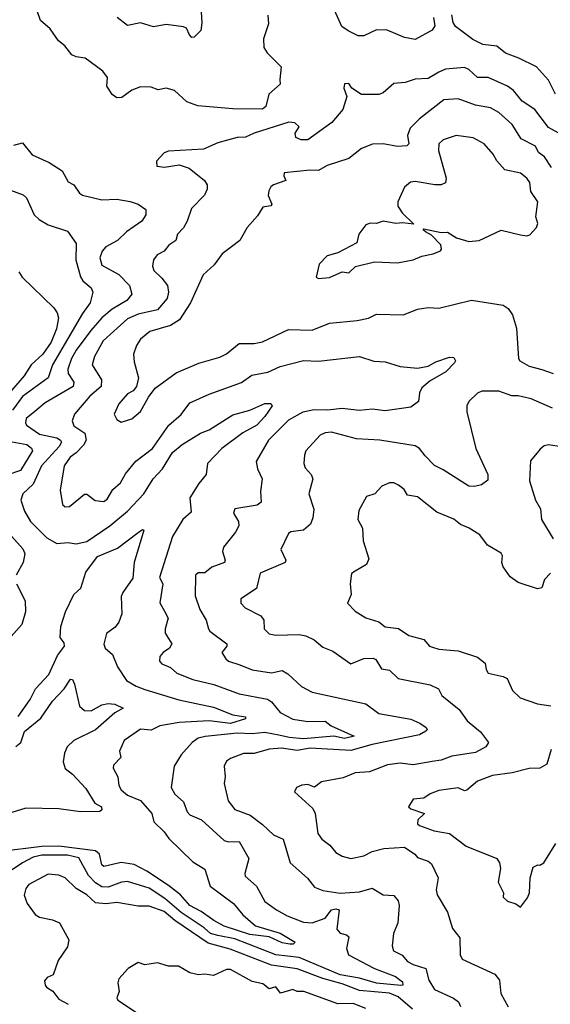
# Model space of a CAD drawing. Extents: x 1552033 to 1694788, y 811965 to 917215.
# Tile 124 of 256: x 1597373 to 1599844, y 849655 to 854244. Entities that reach past the tile are written whole.
import ezdxf

# ---------------------------------------------------------------- set-up
doc = ezdxf.new("R2010")
doc.units = 0

msp = doc.modelspace()

# ---------------------------------------------------------------- linework, layer by layer
at = {"layer": '0CON20XD'}
for points in [[(1598528.4, 854265), (1598532, 854225), (1598508, 854155), (1598509.4, 854115), (1598525, 854089.2), (1598590, 854025), (1598584.4, 853965.6), (1598585.5, 853944.5), (1598533.6, 853896.4), (1598519.6, 853840.4), (1598502.8, 853827.2), (1598365, 853829), (1598202.8, 853842.8), (1598151.2, 853861.2), (1598093.8, 853915), (1598055, 853925.6), (1598017.3, 853917.3), (1597985, 853930), (1597935, 853931.4), (1597895, 853915.6), (1597848.6, 853881.4), (1597825, 853880.4), (1597803.1, 853895), (1597783.8, 853925), (1597778.8, 853935), (1597780.9, 853975), (1597760, 854005), (1597677.5, 854065), (1597635, 854070.4), (1597615, 854081.1), (1597582.1, 854122.1), (1597552.5, 854145), (1597515, 854202), (1597470.1, 854240.1), (1597453.9, 854285)], [(1598216, 854305), (1598220.7, 854229.3), (1598215.6, 854194.4), (1598185, 854163.1), (1598175, 854160.8), (1598163, 854173), (1598150, 854205), (1598135, 854210.6), (1598055, 854221.2), (1597995, 854211.4), (1597935, 854228.9), (1597875, 854216.9), (1597826.5, 854255)], [(1599299.2, 854255), (1599306, 854215), (1599294.2, 854195), (1599215, 854152.2), (1599165, 854161.2), (1599083.9, 854196.1), (1599035, 854197.5), (1598975, 854168.8), (1598949.5, 854169.5), (1598901.7, 854191.7), (1598872.9, 854212.9), (1598838.8, 854288.8)], [(1599867.7, 853897.7), (1599835, 853962.5), (1599780.3, 854025), (1599697.5, 854065), (1599635, 854087.5), (1599595, 854121.4), (1599529.1, 854129.1), (1599482.4, 854152.4), (1599402.3, 854212.3), (1599391.1, 854231.1), (1599385, 854266.2)], [(1599895, 853708.6), (1599835, 853742.5), (1599771.4, 853825), (1599713.4, 853865), (1599673.3, 853915), (1599645, 853933.9), (1599555, 853974.7), (1599505, 853974.6), (1599465, 854012), (1599445, 854020.9), (1599356.5, 854013.5), (1599325, 853999.6), (1599275, 853970), (1599215, 853967.7), (1599167.7, 853952.3), (1599115, 853946.4), (1599065, 853904), (1599045, 853895.8), (1598965, 853895.4), (1598920, 853925), (1598905, 853946.7), (1598885, 853946), (1598882.9, 853925), (1598896.1, 853886.1), (1598878, 853825), (1598826, 853765), (1598715.2, 853684.8), (1598683.9, 853683.9), (1598658.4, 853695), (1598655.9, 853715), (1598674, 853745), (1598654.3, 853764.3), (1598626.2, 853766.2), (1598464.7, 853715.3), (1598425, 853697.1), (1598385, 853695.5), (1598295, 853670), (1598228.8, 853641.2), (1598065, 853632), (1598046.1, 853623.9), (1598010, 853585), (1598011.7, 853561.7), (1598047, 853557), (1598115, 853568.2), (1598161.8, 853551.8), (1598234, 853495), (1598246.2, 853475), (1598246.2, 853455), (1598233, 853427), (1598172.2, 853365), (1598153.1, 853305), (1598135.9, 853274.1), (1598107.5, 853245), (1598099.4, 853215), (1598067.1, 853192.9), (1598045, 853165.7), (1598012.1, 853147.9), (1597995.6, 853124.4), (1597991.5, 853095), (1597996.9, 853075), (1598035, 853039.5), (1598060.8, 853005), (1598065.3, 852975), (1598058.9, 852945), (1598015, 852891.4), (1597925, 852871.9), (1597875, 852849.8), (1597761.9, 852748.1), (1597720.6, 852675), (1597710.4, 852635), (1597753.2, 852565), (1597751.8, 852535), (1597699.9, 852490.1), (1597627.5, 852405), (1597616.5, 852375), (1597625, 852351.1)], [(1599849.1, 853555), (1599817.1, 853605), (1599789.6, 853625), (1599774.5, 853655), (1599708.3, 853688.3), (1599666.2, 853756.2), (1599605, 853812.2), (1599565, 853834.1), (1599496.2, 853846.2), (1599415, 853874.7), (1599348.6, 853871.4), (1599235, 853782.1), (1599191.8, 853738.2), (1599179.1, 853705), (1599185.5, 853665), (1599175, 853656.5), (1599133, 853653), (1599065, 853666.2), (1599016.5, 853663.5), (1598965, 853644.3), (1598905, 853597.1), (1598804.6, 853565.4), (1598765, 853541.1), (1598725, 853542.5), (1598605, 853530), (1598603.3, 853516.7), (1598612.5, 853495), (1598555, 853474.5), (1598542.2, 853465), (1598533, 853447), (1598529.4, 853425), (1598546.7, 853385), (1598543, 853377), (1598505, 853370), (1598480.6, 853329.4), (1598432, 853275), (1598397.5, 853215), (1598358.6, 853185), (1598315, 853152.5), (1598278.1, 853101.9), (1598227.8, 853055), (1598168.4, 852925), (1598116.7, 852845), (1598075, 852819), (1597979.4, 852790.6), (1597935, 852755.7), (1597915.8, 852725), (1597902.9, 852685), (1597905, 852650), (1597926.2, 852575), (1597916, 852535), (1597901.2, 852515), (1597875, 852500.8), (1597835, 852454.2), (1597813.1, 852405), (1597825, 852381.2), (1597845, 852368), (1597895, 852384.2), (1597935, 852418), (1597972.9, 852485), (1598003.8, 852526.2), (1598102, 852598), (1598206.2, 852643.8), (1598305, 852671.8), (1598335, 852686.7), (1598395, 852734.3), (1598465, 852735.5), (1598503.2, 852743.2), (1598625, 852800.5), (1598735, 852797.9), (1598815, 852829.1), (1598945, 852841.5), (1598996.6, 852853.4), (1599035, 852872.5), (1599160.7, 852869.3), (1599225, 852894.4), (1599275, 852902.5), (1599325, 852900), (1599477.4, 852937.4), (1599625, 852913.8), (1599648.3, 852898.3), (1599667.9, 852867.9), (1599686.7, 852806.7), (1599696.2, 852665), (1599702.5, 852655), (1599745, 852629.2), (1599804.3, 852614.3), (1599858, 852595)], [(1598765, 853037.5), (1598815, 853043.3), (1598875, 853068.8), (1598905, 853063.8), (1598936.1, 853093.9), (1599025, 853116), (1599131.7, 853111.7), (1599205, 853124.5), (1599245, 853142.1), (1599297.8, 853152.2), (1599333.3, 853166.7), (1599337.5, 853175), (1599333.8, 853195), (1599290.5, 853240.5), (1599262.5, 853255), (1599252.5, 853265), (1599255, 853270), (1599335, 853252), (1599365, 853254), (1599406.8, 853226.8), (1599465, 853210.5), (1599512.5, 853215), (1599615, 853263.8), (1599705, 853241.2), (1599735, 853236.7), (1599748.8, 853241.2), (1599780, 853275), (1599786.5, 853295), (1599776.4, 853325), (1599785.3, 853395), (1599752.9, 853442.9), (1599748.6, 853485), (1599735.3, 853505), (1599705, 853529.4), (1599632.9, 853545), (1599595.7, 853585.7), (1599578.1, 853618.1), (1599535.3, 853665.3), (1599485, 853693.1), (1599405, 853704.7), (1599344.5, 853685), (1599325.5, 853665), (1599322.9, 853635), (1599358.9, 853505), (1599355.6, 853484.4), (1599335, 853473.8), (1599306.1, 853473.9), (1599215, 853489.5), (1599193, 853487), (1599165.6, 853464.4), (1599133.8, 853395), (1599133.8, 853375), (1599154.2, 853344.2), (1599208.3, 853291.7), (1599155, 853297.5), (1599124.3, 853294.3), (1599065, 853305.8), (1599035, 853293.8), (1599005, 853296.2), (1598985, 853288), (1598952, 853245), (1598942.5, 853205), (1598855, 853158), (1598805, 853143.8), (1598767.5, 853105), (1598753.6, 853043.6), (1598765, 853037.5)], [(1597345, 853660), (1597385, 853670), (1597431.2, 853615), (1597509.1, 853579.1), (1597570, 853540), (1597598.5, 853488.5), (1597625, 853474.4), (1597651.2, 853435), (1597665, 853426.2), (1597755, 853404.6), (1597825, 853407.5), (1597886.8, 853396.8), (1597925, 853384.5), (1597959.3, 853359.3), (1597960, 853335), (1597940.9, 853305), (1597869.5, 853255), (1597828.6, 853215), (1597773.7, 853186.3), (1597757.1, 853165), (1597745.4, 853135), (1597755, 853099.5), (1597833.8, 853056.2), (1597883.8, 853005), (1597894.6, 852965), (1597871.5, 852935), (1597803.9, 852895), (1597755.7, 852854.3), (1597703.8, 852796.2), (1597635, 852703.4), (1597613.4, 852665), (1597596.2, 852615), (1597598.4, 852595), (1597625.3, 852555), (1597621.3, 852535), (1597491, 852459), (1597442.6, 852417.4), (1597403.3, 852385), (1597398.9, 852365), (1597403.8, 852355), (1597465, 852312.3), (1597545, 852294.8), (1597562.9, 852285), (1597567.2, 852275), (1597555.8, 852255), (1597474.7, 852165), (1597435, 852080), (1597386.7, 852035), (1597377.9, 852005), (1597395, 851954.2), (1597422.7, 851905), (1597498.5, 851828.5), (1597545, 851802.1), (1597597.5, 851807.5), (1597635, 851801.1), (1597685, 851812.7), (1597792.1, 851885), (1597875, 851953.9), (1597951.2, 852035), (1597994.5, 852105), (1598038.4, 852151.6), (1598085, 852227.7), (1598130, 852265), (1598215, 852317.2), (1598255, 852332.3), (1598365, 852403.2), (1598445, 852424.4), (1598515, 852454.7), (1598542.5, 852455), (1598547.8, 852445), (1598515, 852395.5), (1598477.5, 852355), (1598412.1, 852317.9), (1598313.8, 852245), (1598246.7, 852175), (1598240.6, 852125), (1598206.9, 852083.1), (1598165.4, 852015), (1598171.7, 851948.3), (1598132.5, 851915), (1598085, 851836.2), (1598024.2, 851645), (1598038.9, 851615), (1598025.8, 851525.8), (1598047, 851487), (1598064.5, 851455), (1598050, 851405), (1598050.5, 851385), (1598080.6, 851335), (1598070.8, 851315), (1598040.8, 851295), (1598025, 851276.2), (1598023.8, 851255), (1598035, 851242.1), (1598075.3, 851225.3), (1598105, 851199.1), (1598178.3, 851168.3), (1598276.2, 851146.2), (1598395, 851102.7), (1598527.4, 851077.4), (1598545.6, 851065.6), (1598585, 851014.7), (1598645, 850984.2), (1598715, 850972.6), (1598795, 850975.3), (1598823.2, 850953.2), (1598930, 850905), (1598886, 850894), (1598835, 850904.1), (1598695, 850893.1), (1598628.4, 850898.4), (1598579.6, 850909.6), (1598515, 850922.1), (1598455, 850916.3), (1598385, 850919.6), (1598236.3, 850903.7), (1598204.4, 850895), (1598176.5, 850875), (1598125, 850817.1), (1598091.5, 850765), (1598078.7, 850665), (1598095, 850634.4), (1598135, 850599.2), (1598152.9, 850552.9), (1598165, 850537.5), (1598220, 850515), (1598325, 850418.9), (1598345, 850411.9), (1598395, 850413.3), (1598440, 850335), (1598421.1, 850265), (1598423, 850253), (1598475.4, 850205.4), (1598515, 850134.4), (1598568, 850095), (1598618.1, 850068.1), (1598695, 850038.2), (1598734.6, 850034.6), (1598795, 850056.4), (1598825, 850095.9), (1598845, 850100.3), (1598860.4, 850095), (1598850.4, 850005), (1598865, 849987.1), (1598895, 849978.5), (1598905, 849968.8), (1598894, 849915), (1598904.7, 849885), (1599025, 849821.2), (1599122.3, 849785), (1599155, 849759.1), (1599156.5, 849745), (1599147.1, 849742.9), (1599035, 849752.9), (1598955, 849777.1), (1598865, 849793.1), (1598675, 849872.6), (1598565, 849886.2), (1598375, 849960), (1598295, 849975.4), (1598261.1, 849985), (1598231.5, 850011.5), (1598125, 850083.3), (1598047.8, 850147.8), (1597975, 850195.8), (1597875, 850227.5), (1597846.1, 850223.9), (1597785, 850200.5), (1597755, 850202.1), (1597725, 850222), (1597692.8, 850255), (1597648.4, 850338.4), (1597595, 850350), (1597475, 850350), (1597435, 850341.6), (1597385, 850314.1), (1597338, 850282)], [(1597316.7, 853455), (1597388.7, 853428.7), (1597404.4, 853414.4), (1597440.6, 853335), (1597462.4, 853312.4), (1597505, 853288.5), (1597595, 853259.2), (1597635, 853201.2), (1597633.6, 853125), (1597655.7, 853045.7), (1597667, 853027), (1597705.5, 852995), (1597713.3, 852975), (1597701.5, 852925), (1597664.5, 852875.5), (1597525.9, 852635), (1597504.6, 852575), (1597385, 852488.3), (1597339.3, 852425)], [(1597368.3, 853068.3), (1597383.8, 853043.8), (1597531.7, 852901.7), (1597547.4, 852877.4), (1597552.9, 852855), (1597544.1, 852804.1), (1597518.5, 852741.5), (1597480, 852685), (1597425.3, 852635), (1597393.8, 852585), (1597334, 852516)], [(1597625, 852351.1), (1597676.4, 852316.4), (1597682.7, 852285), (1597669.3, 852260.7), (1597636.2, 852225), (1597607.4, 852205), (1597580.2, 852165), (1597561.6, 852051.6), (1597571.9, 851985), (1597585, 851974.4), (1597605, 851975.6), (1597675, 852033.1), (1597685, 852032.9), (1597723.5, 852003.5), (1597765, 851998.5), (1597780.2, 852009.8), (1597805.8, 852054.2), (1597842.3, 852085), (1597865, 852128.1), (1597913.8, 852186.2), (1597991.2, 852245), (1598066.7, 852355), (1598125.2, 852404.8), (1598165, 852458.2), (1598255, 852499.6), (1598405, 852552.9), (1598453.3, 852586.7), (1598527.9, 852602.1), (1598585, 852627.1), (1598694.7, 852655.3), (1598765, 852652.8), (1598955, 852674.5), (1599022.1, 852652.1), (1599075, 852648.9), (1599145, 852627.1), (1599225, 852620.8), (1599275, 852629.2), (1599310.2, 852649.8), (1599375, 852670.9), (1599395, 852669.5), (1599401.9, 852655), (1599397.1, 852645), (1599357.3, 852602.7), (1599285, 852561.2), (1599245, 852528.1), (1599234.4, 852505), (1599229.4, 852465), (1599195, 852438.7), (1599075, 852421.9), (1599015, 852429.1), (1598955, 852423.3), (1598875, 852431.9), (1598805.9, 852424.1), (1598744.5, 852425.5), (1598691.9, 852415), (1598625, 852377.6), (1598530.8, 852285), (1598474.5, 852185), (1598480.1, 852150.1), (1598502.2, 852105), (1598493.6, 852045), (1598496.7, 851995), (1598478.1, 851981.9), (1598375, 851964.2), (1598368.8, 851945), (1598391.6, 851905), (1598392.6, 851885), (1598377.8, 851855), (1598321.5, 851785), (1598317.9, 851765), (1598330, 851725), (1598325.8, 851715), (1598268.1, 851691.9), (1598235, 851666.9), (1598204.3, 851665.7), (1598191.2, 851655), (1598189.4, 851559.4), (1598212.3, 851495), (1598241.2, 851445), (1598252.5, 851405), (1598258, 851395), (1598337.1, 851335), (1598338, 851325), (1598314.6, 851295), (1598332.5, 851265), (1598345, 851254.6), (1598397.6, 851237.6), (1598455, 851214.4), (1598545, 851200.7), (1598595, 851210.9), (1598621.5, 851195), (1598685, 851137.1), (1598735, 851109.5), (1598985, 851056.2), (1599045, 851010), (1599193.7, 850983.7), (1599235.8, 850965.8), (1599265.6, 850945), (1599270, 850935), (1599265, 850928.6), (1599235, 850911.5), (1599015, 850866.3), (1598915, 850838.4), (1598725, 850848.4), (1598665, 850838.1), (1598591.3, 850848.7), (1598535, 850844), (1598465.3, 850824.7), (1598415, 850824.6), (1598355, 850801.5), (1598335, 850787.8), (1598325.4, 850765), (1598329.4, 850715), (1598324.4, 850685), (1598343.4, 850603.4), (1598375, 850562.5), (1598446.4, 850536.4), (1598503.8, 850493.8), (1598554.4, 850444.4), (1598599.2, 850425), (1598632.2, 850315), (1598713.1, 850243.1), (1598745, 850200.7), (1598785, 850185.9), (1598865, 850173.8), (1598955, 850179.2), (1599015, 850196.2), (1599065, 850165.6), (1599115, 850161.9), (1599135, 850138.1), (1599140.8, 850115), (1599134.5, 850035), (1599113.3, 849985), (1599107.5, 849927.5), (1599113.3, 849905), (1599154.1, 849884.1), (1599179.2, 849855), (1599205, 849840.5), (1599265, 849821.9), (1599277.7, 849767.7), (1599304.8, 849724.8), (1599393.8, 849683.8), (1599417, 849667), (1599425.4, 849645.4)], [(1599855, 852433.1), (1599755, 852476.7), (1599695, 852490.5), (1599665, 852490.5), (1599605, 852512.1), (1599525, 852513.1), (1599505, 852504.2), (1599464.2, 852465), (1599455.8, 852445), (1599455.8, 852415.8), (1599496.4, 852246.4), (1599552.7, 852125), (1599552.7, 852097.3), (1599524.2, 852075.8), (1599491.3, 852068.7), (1599465, 852070.4), (1599344.4, 852145.6), (1599305, 852166.6), (1599260.7, 852210.7), (1599235, 852246.2), (1599215, 852257.7), (1599050, 852285), (1598940.9, 852290.9), (1598825, 852321.3), (1598795, 852318.8), (1598771.9, 852308.1), (1598704.8, 852235.2), (1598698.4, 852215), (1598696.2, 852176.2), (1598701.5, 852155), (1598729.4, 852125), (1598738.1, 852105), (1598718.8, 852035), (1598742.5, 851962.5), (1598737.9, 851922.1), (1598727.3, 851892.7), (1598694.3, 851865.7), (1598635, 851857.1), (1598625, 851848.8), (1598588.1, 851775), (1598611.4, 851725), (1598608.6, 851715), (1598492, 851665), (1598475, 851593.1), (1598402.9, 851545), (1598402.9, 851525), (1598423.1, 851503.1), (1598496.4, 851465), (1598509.4, 851445), (1598510.6, 851405), (1598535, 851381.8), (1598565, 851375.6), (1598675, 851378.2), (1598705, 851371.8), (1598743.8, 851353.8), (1598785, 851320), (1598830.7, 851300.7), (1598915, 851242.3), (1598975, 851266.4), (1599018.7, 851268.7), (1599031.8, 851261.8), (1599058.3, 851218.3), (1599095, 851212.9), (1599135, 851174.1), (1599285, 851143.6), (1599323.8, 851125), (1599338, 851095), (1599419.3, 851029.3), (1599456.6, 850976.6), (1599518.5, 850925), (1599556.7, 850875), (1599544.4, 850855), (1599495, 850828.9), (1599385, 850812.2), (1599335, 850793.1), (1599293.1, 850786.9), (1599205, 850771.5), (1599145, 850778.9), (1599085, 850772), (1599001.5, 850738.5), (1598935, 850733.3), (1598879.3, 850710.7), (1598777.7, 850692.3), (1598745, 850666.7), (1598715, 850680), (1598687.1, 850677.1), (1598662.5, 850665), (1598651.9, 850645), (1598738.1, 850568.1), (1598748, 850545), (1598761.1, 850451.1), (1598779.4, 850425), (1598817.3, 850397.3), (1598845, 850362.5), (1598873.8, 850345), (1598915, 850334), (1598975, 850347.5), (1599015, 850367.2), (1599068.8, 850381.2), (1599165, 850387.5), (1599213.3, 850355), (1599225, 850340), (1599275, 850322.2), (1599290.4, 850310.4), (1599321.1, 850245), (1599311.7, 850188.3), (1599317.1, 850165), (1599365.5, 850085), (1599388.2, 850008.2), (1599422.9, 849965), (1599424.4, 849885.6), (1599433.1, 849865), (1599585, 849795.5), (1599607.6, 849767.6), (1599613.9, 849705), (1599647, 849643)], [(1597337.2, 852277.2), (1597405.5, 852265), (1597427.4, 852247.4), (1597432.2, 852235), (1597376.4, 852143.6), (1597317.3, 852122.7)], [(1599985, 852240), (1599835, 852262.9), (1599815, 852257.5), (1599796.8, 852243.2), (1599751.1, 852188.9), (1599747.5, 852095), (1599775.4, 852005.4), (1599798.9, 851965), (1599803.1, 851915), (1599857.8, 851825)], [(1599845.6, 851665), (1599817.1, 851635), (1599804.5, 851595.5), (1599785, 851592.1), (1599695, 851620.4), (1599657.5, 851647.5), (1599625, 851694.3), (1599618.5, 851715), (1599621.3, 851745), (1599615, 851757.9), (1599552, 851795), (1599515, 851843.1), (1599466.2, 851875), (1599425, 851890.8), (1599395, 851915.6), (1599315, 851949.5), (1599225, 852020.5), (1599178.1, 852028.1), (1599162.9, 852055), (1599137.5, 852075), (1599115, 852085.5), (1599094.4, 852085.6), (1599060, 852070), (1599026.7, 852035), (1598987.9, 852022.1), (1598952.9, 851957.1), (1598947.3, 851915), (1598968.6, 851875), (1598972.3, 851815), (1598998, 851732), (1598987.5, 851705), (1598935, 851673.8), (1598917.5, 851662.5), (1598912.5, 851615), (1598916.2, 851565), (1598900, 851525), (1598935, 851487.5), (1598985, 851457.1), (1599045, 851437.8), (1599074.7, 851414.7), (1599137.2, 851407.2), (1599185, 851374.4), (1599255, 851355.8), (1599282, 851325), (1599295, 851319.5), (1599325, 851310.6), (1599415, 851302.5), (1599505, 851273.5), (1599541.1, 851245), (1599545.5, 851215), (1599555, 851198.6), (1599625, 851183.3), (1599643, 851173), (1599668.3, 851118.3), (1599704.2, 851084.2), (1599785, 851055.7), (1599846.9, 851046.9)], [(1597365, 850996.7), (1597420.8, 851075), (1597446, 851125), (1597508.1, 851191.9), (1597549.2, 851280.8), (1597580.5, 851325), (1597579.5, 851339.5), (1597561.2, 851365), (1597564.7, 851415.3), (1597586.5, 851485), (1597625, 851564.4), (1597658, 851595), (1597680.6, 851669.4), (1597735, 851742.7), (1597828.6, 851781.4), (1597925, 851854.5), (1597945, 851868), (1597950, 851865), (1597905.8, 851715), (1597898.8, 851641.2), (1597852.9, 851575), (1597845.7, 851555.7), (1597848.6, 851475), (1597834.4, 851435.6), (1597816.4, 851413.6), (1597776.4, 851383.6), (1597763.9, 851333.9), (1597770, 851315), (1597805, 851286), (1597827.3, 851227.3), (1597870, 851165), (1597915, 851137.7), (1597955, 851121.9), (1598114.1, 851074.1), (1598275, 851040.2), (1598365, 851003.8), (1598423.8, 850995), (1598423.6, 850986.4), (1598355, 850964.6), (1598255.6, 850975.6), (1598115, 850968.4), (1598025, 850953.5), (1597985, 850932.7), (1597935, 850937.3), (1597859.2, 850885), (1597837.5, 850835), (1597844, 850805), (1597810, 850770), (1597807.9, 850755), (1597829.2, 850715), (1597834.1, 850675), (1597844.7, 850655), (1597875, 850630), (1597935.2, 850605.2), (1597987.8, 850545), (1597997.5, 850505), (1598045, 850459.5), (1598067.4, 850427.4), (1598178.7, 850318.7), (1598235.3, 850285.3), (1598260, 850205), (1598367.9, 850125), (1598412.4, 850072.4), (1598471.4, 850021.4), (1598586.5, 849986.5), (1598655.6, 849945), (1598646.7, 849935), (1598630, 849935), (1598595, 849942.2), (1598535, 849970), (1598445, 849979.7), (1598325, 850018.6), (1598276, 850046), (1598218.2, 850088.2), (1598165, 850116), (1598122.2, 850165), (1598065, 850209.5), (1597965, 850275.4), (1597905, 850306.8), (1597845, 850316.7), (1597765, 850296.9), (1597755.7, 850305), (1597744.2, 850355), (1597725, 850370.2), (1597555, 850391.5), (1597475, 850390.1), (1597273.7, 850366.3)], [(1597335.5, 851835.5), (1597387.8, 851777.8), (1597396.6, 851756.6), (1597388.8, 851715), (1597356.2, 851655)], [(1597357.1, 851615), (1597398.2, 851535), (1597399.5, 851485), (1597383.2, 851425), (1597320.9, 851355)], [(1597355, 850856.1), (1597377.2, 850875), (1597395, 850926.2), (1597471.1, 850988.9), (1597525, 851068.5), (1597579.6, 851125), (1597609.8, 851170.2), (1597618.8, 851168.8), (1597627.8, 851147.8), (1597651.1, 851045), (1597674.2, 851025), (1597705, 851023.1), (1597755, 851051.5), (1597785, 851056.4), (1597815, 851054.4), (1597854.2, 851035), (1597815, 851013.1), (1597726.2, 850935), (1597624.6, 850885), (1597593.3, 850855), (1597581.1, 850825), (1597575.5, 850785), (1597584.7, 850754.7), (1597618.5, 850728.5), (1597680.2, 850660.2), (1597722.1, 850592.1), (1597752.9, 850575), (1597755, 850561.1), (1597745, 850553.5), (1597655, 850551.5), (1597555, 850565.9), (1597400.8, 850569.2), (1597315, 850542.6)], [(1599847.6, 850842.4), (1599828.6, 850775), (1599794.7, 850755.3), (1599745, 850754.7), (1599666.1, 850733.9), (1599575, 850721.7), (1599504.3, 850695.7), (1599455, 850652.9), (1599445, 850650.8), (1599415, 850663.3), (1599325, 850651.8), (1599285, 850636.7), (1599255, 850616), (1599205, 850611.1), (1599184.2, 850575), (1599195, 850566), (1599257.5, 850545), (1599226.2, 850515), (1599225.9, 850495.9), (1599235, 850489.2), (1599303.6, 850463.6), (1599375, 850451.8), (1599451.6, 850391.6), (1599595, 850334), (1599607.1, 850315), (1599612.3, 850287.7), (1599601.9, 850225), (1599625.8, 850175), (1599623.8, 850155), (1599645, 850136), (1599682.7, 850122.7), (1599705, 850107.5), (1599738.3, 850151.7), (1599747.5, 850175), (1599750, 850245), (1599764, 850295), (1599785.7, 850305.7), (1599795.8, 850304.2), (1599814, 850315), (1599870, 850405)], [(1599202.3, 849632.3), (1599135, 849689.3), (1599095, 849707.5), (1598955, 849720.2), (1598875, 849751), (1598784.7, 849774.7), (1598665, 849820.7), (1598545, 849837.9), (1598352.5, 849912.5), (1598250.7, 849940.7), (1598095.7, 850045.7), (1598045, 850087), (1597975, 850113.1), (1597925, 850112.1), (1597825, 850130), (1597773.2, 850123.2), (1597725, 850128.1), (1597685, 850165.5), (1597635, 850195.4), (1597585, 850243.8), (1597555, 850257.2), (1597505, 850262.1), (1597415, 850213.8), (1597401.4, 850195), (1597393.9, 850163.9), (1597406.7, 850125), (1597444.3, 850074.3), (1597465, 850060.8), (1597525, 850049.2), (1597558.1, 850035), (1597601.5, 849955), (1597595, 849923.3), (1597551.3, 849858.7), (1597528.3, 849791.7), (1597500, 849780), (1597488.1, 849765), (1597490.5, 849745), (1597498.1, 849735), (1597526.6, 849716.6), (1597555, 849679.5), (1597597.8, 849655)], [(1598985.2, 849635.2), (1598925, 849659.2), (1598855, 849657.7), (1598695.7, 849714.3), (1598665, 849714.2), (1598645, 849724.2), (1598586.7, 849706.7), (1598565, 849736), (1598535, 849727.5), (1598505, 849750.4), (1598455, 849760.8), (1598355, 849817.8), (1598335, 849817.5), (1598275, 849790), (1598235, 849796.1), (1598205, 849792.3), (1598165, 849802.5), (1598112.6, 849832.6), (1598065, 849832.8), (1598015, 849848.9), (1597955, 849839.4), (1597925, 849850), (1597878, 849822), (1597835, 849773.8), (1597828.9, 849755), (1597835.7, 849715), (1597824.2, 849685), (1597830, 849675), (1597917.1, 849617.1)]]:
    msp.add_lwpolyline(points, dxfattribs=at)

doc.saveas('drawing.dxf')
